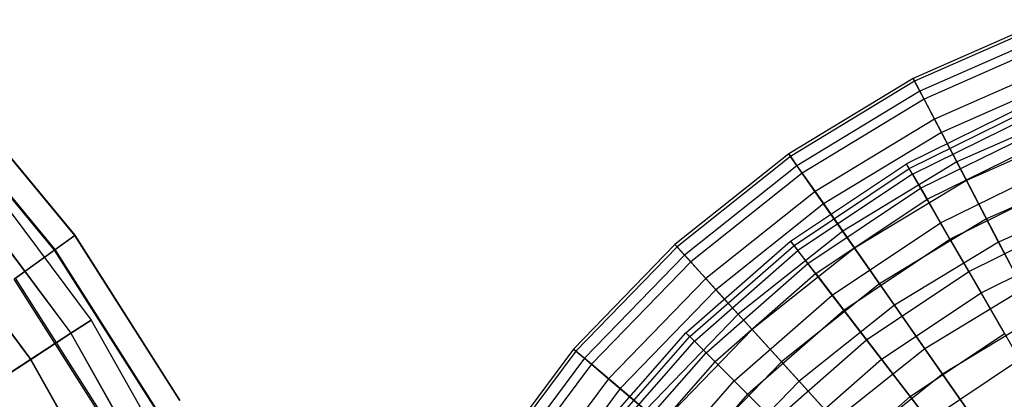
# Model space of a CAD drawing. Extents: x 0.2 to 40.1, y -6.7 to 6.7.
# Tile 114 of 256: x 7.7 to 9.7, y 5 to 5.8. Entities that reach past the tile are written whole.
import ezdxf

# ---------------------------------------------------------------- set-up
doc = ezdxf.new("R2010")
doc.units = 0
doc.header["$MEASUREMENT"] = 0
doc.layers.get('0').update_dxf_attribs({"color": 13, "linetype": 'CONTINUOUS'})

# ---------------------------------------------------------------- blocks, each defined once
blk = doc.blocks.new('SNOWBALL_XIV_PM3_STL')
at = {"color": 0}
for p, q in [((9.8216, 5.8034, 7.2561), (9.545, 5.681, 7.2561)), ((9.8216, 5.8034, 7.2561), (9.545, 5.681, 7.2561)), ((9.8238, 5.7974, 6.9637), (9.5479, 5.6753, 6.9637)), ((9.8238, 5.7974, 6.9637), (9.5479, 5.6753, 6.9637)), ((9.8319, 5.7754, 7.5472), (9.5588, 5.6545, 7.5472)), ((9.8319, 5.7754, 7.5472), (9.5588, 5.6545, 7.5472)), ((9.8384, 5.7576, 6.6742), (9.5676, 5.6377, 6.6742)), ((9.8384, 5.7576, 6.6742), (9.5676, 5.6377, 6.6742)), ((9.8545, 5.7138, 7.8323), (9.5892, 5.5963, 7.8323)), ((9.8545, 5.7138, 7.8323), (9.5892, 5.5963, 7.8323)), ((7.8032, 5.3548, 14.5403), (7.5438, 5.6685, 14.5403)), ((7.8032, 5.3548, 14.5403), (7.5438, 5.6685, 14.5403)), ((7.8038, 5.3552, 14.1364), (7.5443, 5.6689, 14.1364)), ((7.8038, 5.3552, 14.1364), (7.5443, 5.6689, 14.1364)), ((9.545, 5.681, 7.2561), (9.2864, 5.5242, 7.2561)), ((9.545, 5.681, 7.2561), (9.2864, 5.5242, 7.2561)), ((9.5479, 5.6753, 6.9637), (9.29, 5.519, 6.9637)), ((9.5479, 5.6753, 6.9637), (9.29, 5.519, 6.9637)), ((9.545, 5.681, 7.2561), (9.5588, 5.6545, 7.5472)), ((9.545, 5.681, 7.2561), (9.5588, 5.6545, 7.5472)), ((9.5479, 5.6753, 6.9637), (9.545, 5.681, 7.2561)), ((9.5479, 5.6753, 6.9637), (9.545, 5.681, 7.2561)), ((9.5676, 5.6377, 6.6742), (9.5479, 5.6753, 6.9637)), ((9.5676, 5.6377, 6.6742), (9.5479, 5.6753, 6.9637)), ((9.8653, 5.6845, 6.3922), (9.6036, 5.5686, 6.3922)), ((9.8653, 5.6845, 6.3922), (9.6036, 5.5686, 6.3922)), ((9.5588, 5.6545, 7.5472), (9.3034, 5.4997, 7.5472)), ((9.5588, 5.6545, 7.5472), (9.3034, 5.4997, 7.5472)), ((9.5588, 5.6545, 7.5472), (9.5892, 5.5963, 7.8323)), ((9.5588, 5.6545, 7.5472), (9.5892, 5.5963, 7.8323)), ((7.7609, 5.3241, 14.9408), (7.5056, 5.6326, 14.9408)), ((7.7609, 5.3241, 14.9408), (7.5056, 5.6326, 14.9408)), ((7.7625, 5.3252, 13.7358), (7.5071, 5.634, 13.7358)), ((7.7625, 5.3252, 13.7358), (7.5071, 5.634, 13.7358)), ((9.5676, 5.6377, 6.6742), (9.3143, 5.4842, 6.6742)), ((9.5676, 5.6377, 6.6742), (9.3143, 5.4842, 6.6742)), ((9.7903, 5.6317, 7.1049), (9.5308, 5.5038, 7.1049)), ((9.7903, 5.6317, 7.1049), (9.5308, 5.5038, 7.1049)), ((9.6036, 5.5686, 6.3922), (9.5676, 5.6377, 6.6742)), ((9.6036, 5.5686, 6.3922), (9.5676, 5.6377, 6.6742)), ((9.5366, 5.4939, 7.3949), (9.7947, 5.6212, 7.3949)), ((9.5366, 5.4939, 7.3949), (9.7947, 5.6212, 7.3949)), ((9.5432, 5.4823, 6.8158), (9.7998, 5.6088, 6.8158)), ((9.5432, 5.4823, 6.8158), (9.7998, 5.6088, 6.8158)), ((9.8892, 5.6196, 8.1071), (9.6356, 5.5074, 8.1071)), ((9.8892, 5.6196, 8.1071), (9.6356, 5.5074, 8.1071)), ((9.5892, 5.5963, 7.8323), (9.341, 5.4459, 7.8323)), ((9.5892, 5.5963, 7.8323), (9.341, 5.4459, 7.8323)), ((9.5892, 5.5963, 7.8323), (9.6356, 5.5074, 8.1071)), ((9.5892, 5.5963, 7.8323), (9.6356, 5.5074, 8.1071)), ((9.6036, 5.5686, 6.3922), (9.3588, 5.4203, 6.3922)), ((9.6036, 5.5686, 6.3922), (9.3588, 5.4203, 6.3922)), ((9.5603, 5.4527, 7.6812), (9.8129, 5.5772, 7.6812)), ((9.5603, 5.4527, 7.6812), (9.8129, 5.5772, 7.6812)), ((9.6555, 5.4692, 6.122), (9.6036, 5.5686, 6.3922)), ((9.6555, 5.4692, 6.122), (9.6036, 5.5686, 6.3922)), ((9.9041, 5.5792, 6.122), (9.6555, 5.4692, 6.122)), ((9.9041, 5.5792, 6.122), (9.6555, 5.4692, 6.122)), ((9.5736, 5.4298, 6.532), (9.823, 5.5528, 6.532)), ((9.5736, 5.4298, 6.532), (9.823, 5.5528, 6.532)), ((9.2864, 5.5242, 7.2561), (9.0499, 5.3356, 7.2561)), ((9.2864, 5.5242, 7.2561), (9.0499, 5.3356, 7.2561)), ((9.2864, 5.5242, 7.2561), (9.3034, 5.4997, 7.5472)), ((9.2864, 5.5242, 7.2561), (9.3034, 5.4997, 7.5472)), ((9.29, 5.519, 6.9637), (9.2864, 5.5242, 7.2561)), ((9.29, 5.519, 6.9637), (9.2864, 5.5242, 7.2561)), ((7.5941, 5.504, 14.5346), (7.837, 5.1785, 14.5346)), ((7.5941, 5.504, 14.5346), (7.837, 5.1785, 14.5346)), ((7.5942, 5.5041, 14.1386), (7.8371, 5.1786, 14.1386)), ((7.5942, 5.5041, 14.1386), (7.8371, 5.1786, 14.1386)), ((9.29, 5.519, 6.9637), (9.0542, 5.3309, 6.9637)), ((9.29, 5.519, 6.9637), (9.0542, 5.3309, 6.9637)), ((9.3143, 5.4842, 6.6742), (9.29, 5.519, 6.9637)), ((9.3143, 5.4842, 6.6742), (9.29, 5.519, 6.9637)), ((9.2903, 5.343, 7.1049), (9.5308, 5.5038, 7.1049)), ((9.2903, 5.343, 7.1049), (9.5308, 5.5038, 7.1049)), ((9.6356, 5.5074, 8.1071), (9.3984, 5.3636, 8.1071)), ((9.6356, 5.5074, 8.1071), (9.3984, 5.3636, 8.1071)), ((9.5366, 5.4939, 7.3949), (9.5308, 5.5038, 7.1049)), ((9.5366, 5.4939, 7.3949), (9.5308, 5.5038, 7.1049)), ((9.5432, 5.4823, 6.8158), (9.5308, 5.5038, 7.1049)), ((9.5432, 5.4823, 6.8158), (9.5308, 5.5038, 7.1049)), ((9.6356, 5.5074, 8.1071), (9.6973, 5.389, 8.3674)), ((9.6356, 5.5074, 8.1071), (9.6973, 5.389, 8.3674)), ((9.3034, 5.4997, 7.5472), (9.07, 5.3135, 7.5472)), ((9.3034, 5.4997, 7.5472), (9.07, 5.3135, 7.5472)), ((9.3143, 5.4842, 6.6742), (9.0827, 5.2995, 6.6742)), ((9.3143, 5.4842, 6.6742), (9.0827, 5.2995, 6.6742)), ((9.2973, 5.334, 7.3949), (9.5366, 5.4939, 7.3949)), ((9.2973, 5.334, 7.3949), (9.5366, 5.4939, 7.3949)), ((9.3034, 5.4997, 7.5472), (9.341, 5.4459, 7.8323)), ((9.3034, 5.4997, 7.5472), (9.341, 5.4459, 7.8323)), ((9.5432, 5.4823, 6.8158), (9.3054, 5.3234, 6.8158)), ((9.5432, 5.4823, 6.8158), (9.3054, 5.3234, 6.8158)), ((9.3588, 5.4203, 6.3922), (9.3143, 5.4842, 6.6742)), ((9.3588, 5.4203, 6.3922), (9.3143, 5.4842, 6.6742)), ((9.5603, 5.4527, 7.6812), (9.5366, 5.4939, 7.3949)), ((9.5603, 5.4527, 7.6812), (9.5366, 5.4939, 7.3949)), ((9.5432, 5.4823, 6.8158), (9.5736, 5.4298, 6.532)), ((9.5432, 5.4823, 6.8158), (9.5736, 5.4298, 6.532)), ((9.6018, 5.3809, 7.9593), (9.8446, 5.5007, 7.9593)), ((9.6018, 5.3809, 7.9593), (9.8446, 5.5007, 7.9593)), ((9.9353, 5.4943, 8.3674), (9.6973, 5.389, 8.3674)), ((9.9353, 5.4943, 8.3674), (9.6973, 5.389, 8.3674)), ((7.5557, 5.4713, 14.9274), (7.7947, 5.151, 14.9274)), ((7.5557, 5.4713, 14.9274), (7.7947, 5.151, 14.9274)), ((7.5561, 5.4716, 13.7458), (7.7951, 5.1513, 13.7458)), ((7.5561, 5.4716, 13.7458), (7.7951, 5.1513, 13.7458)), ((9.6555, 5.4692, 6.122), (9.423, 5.3283, 6.122)), ((9.6555, 5.4692, 6.122), (9.423, 5.3283, 6.122)), ((9.6213, 5.347, 6.258), (9.8596, 5.4645, 6.258)), ((9.6213, 5.347, 6.258), (9.8596, 5.4645, 6.258)), ((9.7224, 5.3409, 5.8677), (9.6555, 5.4692, 6.122)), ((9.7224, 5.3409, 5.8677), (9.6555, 5.4692, 6.122)), ((9.341, 5.4459, 7.8323), (9.1141, 5.2649, 7.8323)), ((9.341, 5.4459, 7.8323), (9.1141, 5.2649, 7.8323)), ((9.3262, 5.2963, 7.6812), (9.5603, 5.4527, 7.6812)), ((9.3262, 5.2963, 7.6812), (9.5603, 5.4527, 7.6812)), ((9.341, 5.4459, 7.8323), (9.3984, 5.3636, 8.1071)), ((9.341, 5.4459, 7.8323), (9.3984, 5.3636, 8.1071)), ((9.6018, 5.3809, 7.9593), (9.5603, 5.4527, 7.6812)), ((9.6018, 5.3809, 7.9593), (9.5603, 5.4527, 7.6812)), ((9.954, 5.4434, 5.8677), (9.7224, 5.3409, 5.8677)), ((9.954, 5.4434, 5.8677), (9.7224, 5.3409, 5.8677)), ((9.3423, 5.2753, 6.532), (9.5736, 5.4298, 6.532)), ((9.3423, 5.2753, 6.532), (9.5736, 5.4298, 6.532)), ((9.5736, 5.4298, 6.532), (9.6213, 5.347, 6.258)), ((9.5736, 5.4298, 6.532), (9.6213, 5.347, 6.258)), ((7.4797, 5.4065, 15.3107), (7.711, 5.0965, 15.3107)), ((7.4797, 5.4065, 15.3107), (7.711, 5.0965, 15.3107)), ((7.4802, 5.407, 13.3625), (7.7116, 5.0969, 13.3625)), ((7.4802, 5.407, 13.3625), (7.7116, 5.0969, 13.3625)), ((9.3588, 5.4203, 6.3922), (9.1351, 5.2418, 6.3922)), ((9.3588, 5.4203, 6.3922), (9.1351, 5.2418, 6.3922)), ((9.423, 5.3283, 6.122), (9.3588, 5.4203, 6.3922)), ((9.423, 5.3283, 6.122), (9.3588, 5.4203, 6.3922)), ((9.3766, 5.2305, 7.9593), (9.6018, 5.3809, 7.9593)), ((9.3766, 5.2305, 7.9593), (9.6018, 5.3809, 7.9593)), ((9.6973, 5.389, 8.3674), (9.4748, 5.254, 8.3674)), ((9.6973, 5.389, 8.3674), (9.4748, 5.254, 8.3674)), ((9.6602, 5.2797, 8.2249), (9.6018, 5.3809, 7.9593)), ((9.6602, 5.2797, 8.2249), (9.6018, 5.3809, 7.9593)), ((9.6602, 5.2797, 8.2249), (9.8893, 5.3927, 8.2249)), ((9.6602, 5.2797, 8.2249), (9.8893, 5.3927, 8.2249)), ((9.6973, 5.389, 8.3674), (9.7735, 5.2429, 8.6092)), ((9.6973, 5.389, 8.3674), (9.7735, 5.2429, 8.6092)), ((9.3984, 5.3636, 8.1071), (9.1815, 5.1906, 8.1071)), ((9.3984, 5.3636, 8.1071), (9.1815, 5.1906, 8.1071)), ((9.3984, 5.3636, 8.1071), (9.4748, 5.254, 8.3674)), ((9.3984, 5.3636, 8.1071), (9.4748, 5.254, 8.3674)), ((7.8032, 5.3548, 14.5403), (7.7609, 5.3241, 14.9408)), ((7.8032, 5.3548, 14.5403), (7.7609, 5.3241, 14.9408)), ((7.7625, 5.3252, 13.7358), (7.8038, 5.3552, 14.1364)), ((7.7625, 5.3252, 13.7358), (7.8038, 5.3552, 14.1364)), ((7.8038, 5.3552, 14.1364), (7.8032, 5.3548, 14.5403)), ((7.8038, 5.3552, 14.1364), (7.8032, 5.3548, 14.5403)), ((8.0213, 5.0112, 14.5403), (7.8032, 5.3548, 14.5403)), ((8.0213, 5.0112, 14.5403), (7.8032, 5.3548, 14.5403)), ((8.0219, 5.0115, 14.1364), (7.8038, 5.3552, 14.1364)), ((8.0219, 5.0115, 14.1364), (7.8038, 5.3552, 14.1364)), ((9.0728, 5.1523, 7.1049), (9.2903, 5.343, 7.1049)), ((9.0728, 5.1523, 7.1049), (9.2903, 5.343, 7.1049)), ((9.2973, 5.334, 7.3949), (9.2903, 5.343, 7.1049)), ((9.2903, 5.343, 7.1049), (9.3054, 5.3234, 6.8158)), ((9.2973, 5.334, 7.3949), (9.2903, 5.343, 7.1049)), ((9.2903, 5.343, 7.1049), (9.3054, 5.3234, 6.8158)), ((9.4005, 5.1994, 6.258), (9.6213, 5.347, 6.258)), ((9.4005, 5.1994, 6.258), (9.6213, 5.347, 6.258)), ((9.7224, 5.3409, 5.8677), (9.5058, 5.2096, 5.8677)), ((9.7224, 5.3409, 5.8677), (9.5058, 5.2096, 5.8677)), ((9.6213, 5.347, 6.258), (9.6858, 5.2353, 5.998)), ((9.6213, 5.347, 6.258), (9.6858, 5.2353, 5.998)), ((9.6858, 5.2353, 5.998), (9.9089, 5.3453, 5.998)), ((9.6858, 5.2353, 5.998), (9.9089, 5.3453, 5.998)), ((9.8034, 5.1857, 5.6333), (9.7224, 5.3409, 5.8677)), ((9.8034, 5.1857, 5.6333), (9.7224, 5.3409, 5.8677)), ((7.7609, 5.3241, 14.9408), (7.6775, 5.2635, 15.3313)), ((7.7609, 5.3241, 14.9408), (7.6775, 5.2635, 15.3313)), ((7.6801, 5.2654, 13.345), (7.7625, 5.3252, 13.7358)), ((7.6801, 5.2654, 13.345), (7.7625, 5.3252, 13.7358)), ((7.9755, 4.986, 14.9408), (7.7609, 5.3241, 14.9408)), ((7.9755, 4.986, 14.9408), (7.7609, 5.3241, 14.9408)), ((7.9772, 4.9869, 13.7358), (7.7625, 5.3252, 13.7358)), ((7.9772, 4.9869, 13.7358), (7.7625, 5.3252, 13.7358)), ((9.0499, 5.3356, 7.2561), (8.8395, 5.1183, 7.2561)), ((9.0499, 5.3356, 7.2561), (8.8395, 5.1183, 7.2561)), ((9.0542, 5.3309, 6.9637), (8.8443, 5.1142, 6.9637)), ((9.0542, 5.3309, 6.9637), (8.8443, 5.1142, 6.9637)), ((9.0499, 5.3356, 7.2561), (9.07, 5.3135, 7.5472)), ((9.0499, 5.3356, 7.2561), (9.07, 5.3135, 7.5472)), ((9.0542, 5.3309, 6.9637), (9.0499, 5.3356, 7.2561)), ((9.0542, 5.3309, 6.9637), (9.0499, 5.3356, 7.2561)), ((9.0827, 5.2995, 6.6742), (9.0542, 5.3309, 6.9637)), ((9.0827, 5.2995, 6.6742), (9.0542, 5.3309, 6.9637)), ((9.0809, 5.1442, 7.3949), (9.2973, 5.334, 7.3949)), ((9.0809, 5.1442, 7.3949), (9.2973, 5.334, 7.3949)), ((9.0903, 5.1348, 6.8158), (9.3054, 5.3234, 6.8158)), ((9.0903, 5.1348, 6.8158), (9.3054, 5.3234, 6.8158)), ((9.423, 5.3283, 6.122), (9.2105, 5.1588, 6.122)), ((9.423, 5.3283, 6.122), (9.2105, 5.1588, 6.122)), ((9.3262, 5.2963, 7.6812), (9.2973, 5.334, 7.3949)), ((9.3262, 5.2963, 7.6812), (9.2973, 5.334, 7.3949)), ((9.3423, 5.2753, 6.532), (9.3054, 5.3234, 6.8158)), ((9.3423, 5.2753, 6.532), (9.3054, 5.3234, 6.8158)), ((9.5058, 5.2096, 5.8677), (9.423, 5.3283, 6.122)), ((9.5058, 5.2096, 5.8677), (9.423, 5.3283, 6.122)), ((9.07, 5.3135, 7.5472), (8.8622, 5.099, 7.5472)), ((9.07, 5.3135, 7.5472), (8.8622, 5.099, 7.5472)), ((9.0827, 5.2995, 6.6742), (8.8766, 5.0867, 6.6742)), ((9.0827, 5.2995, 6.6742), (8.8766, 5.0867, 6.6742)), ((9.07, 5.3135, 7.5472), (9.1141, 5.2649, 7.8323)), ((9.07, 5.3135, 7.5472), (9.1141, 5.2649, 7.8323)), ((9.1351, 5.2418, 6.3922), (9.0827, 5.2995, 6.6742)), ((9.1351, 5.2418, 6.3922), (9.0827, 5.2995, 6.6742)), ((9.1145, 5.1106, 7.6812), (9.3262, 5.2963, 7.6812)), ((9.1145, 5.1106, 7.6812), (9.3262, 5.2963, 7.6812)), ((9.3766, 5.2305, 7.9593), (9.3262, 5.2963, 7.6812)), ((9.3766, 5.2305, 7.9593), (9.3262, 5.2963, 7.6812)), ((9.4478, 5.1378, 8.2249), (9.6602, 5.2797, 8.2249)), ((9.4478, 5.1378, 8.2249), (9.6602, 5.2797, 8.2249)), ((9.7347, 5.1506, 8.4739), (9.6602, 5.2797, 8.2249)), ((9.7347, 5.1506, 8.4739), (9.6602, 5.2797, 8.2249)), ((7.8851, 4.9363, 15.3313), (7.6775, 5.2635, 15.3313)), ((7.8851, 4.9363, 15.3313), (7.6775, 5.2635, 15.3313)), ((7.888, 4.9379, 13.345), (7.6801, 5.2654, 13.345)), ((7.888, 4.9379, 13.345), (7.6801, 5.2654, 13.345)), ((9.1141, 5.2649, 7.8323), (8.9122, 5.0565, 7.8323)), ((9.1141, 5.2649, 7.8323), (8.9122, 5.0565, 7.8323)), ((9.1141, 5.2649, 7.8323), (9.1815, 5.1906, 8.1071)), ((9.1141, 5.2649, 7.8323), (9.1815, 5.1906, 8.1071)), ((9.3423, 5.2753, 6.532), (9.1332, 5.0919, 6.532)), ((9.3423, 5.2753, 6.532), (9.1332, 5.0919, 6.532)), ((9.3423, 5.2753, 6.532), (9.4005, 5.1994, 6.258)), ((9.3423, 5.2753, 6.532), (9.4005, 5.1994, 6.258)), ((9.1351, 5.2418, 6.3922), (8.936, 5.0362, 6.3922)), ((9.1351, 5.2418, 6.3922), (8.936, 5.0362, 6.3922)), ((9.2105, 5.1588, 6.122), (9.1351, 5.2418, 6.3922)), ((9.2105, 5.1588, 6.122), (9.1351, 5.2418, 6.3922)), ((9.4748, 5.254, 8.3674), (9.2713, 5.0918, 8.3674)), ((9.4748, 5.254, 8.3674), (9.2713, 5.0918, 8.3674)), ((9.4748, 5.254, 8.3674), (9.569, 5.119, 8.6092)), ((9.4748, 5.254, 8.3674), (9.569, 5.119, 8.6092)), ((9.7735, 5.2429, 8.6092), (9.569, 5.119, 8.6092)), ((9.7735, 5.2429, 8.6092), (9.569, 5.119, 8.6092)), ((9.1731, 5.052, 7.9593), (9.3766, 5.2305, 7.9593)), ((9.1731, 5.052, 7.9593), (9.3766, 5.2305, 7.9593)), ((9.4478, 5.1378, 8.2249), (9.3766, 5.2305, 7.9593)), ((9.4478, 5.1378, 8.2249), (9.3766, 5.2305, 7.9593)), ((9.479, 5.0971, 5.998), (9.6858, 5.2353, 5.998)), ((9.479, 5.0971, 5.998), (9.6858, 5.2353, 5.998)), ((9.6858, 5.2353, 5.998), (9.766, 5.0964, 5.7561)), ((9.6858, 5.2353, 5.998), (9.766, 5.0964, 5.7561)), ((9.2008, 5.0243, 6.258), (9.4005, 5.1994, 6.258)), ((9.2008, 5.0243, 6.258), (9.4005, 5.1994, 6.258)), ((9.5058, 5.2096, 5.8677), (9.3078, 5.0517, 5.8677)), ((9.5058, 5.2096, 5.8677), (9.3078, 5.0517, 5.8677)), ((9.4005, 5.1994, 6.258), (9.479, 5.0971, 5.998)), ((9.4005, 5.1994, 6.258), (9.479, 5.0971, 5.998)), ((9.6059, 5.066, 5.6333), (9.5058, 5.2096, 5.8677)), ((9.6059, 5.066, 5.6333), (9.5058, 5.2096, 5.8677)), ((7.837, 5.1785, 14.5346), (7.7947, 5.151, 14.9274)), ((7.837, 5.1785, 14.5346), (7.7947, 5.151, 14.9274)), ((7.7951, 5.1513, 13.7458), (7.8371, 5.1786, 14.1386)), ((7.7951, 5.1513, 13.7458), (7.8371, 5.1786, 14.1386)), ((7.8371, 5.1786, 14.1386), (7.837, 5.1785, 14.5346)), ((7.8371, 5.1786, 14.1386), (7.837, 5.1785, 14.5346)), ((7.837, 5.1785, 14.5346), (8.0363, 4.8247, 14.5346)), ((7.837, 5.1785, 14.5346), (8.0363, 4.8247, 14.5346)), ((7.8371, 5.1786, 14.1386), (8.0364, 4.8248, 14.1386)), ((7.8371, 5.1786, 14.1386), (8.0364, 4.8248, 14.1386)), ((9.1815, 5.1906, 8.1071), (8.9886, 4.9914, 8.1071)), ((9.1815, 5.1906, 8.1071), (8.9886, 4.9914, 8.1071)), ((9.1815, 5.1906, 8.1071), (9.2713, 5.0918, 8.3674)), ((9.1815, 5.1906, 8.1071), (9.2713, 5.0918, 8.3674)), ((9.8034, 5.1857, 5.6333), (9.6059, 5.066, 5.6333)), ((9.8034, 5.1857, 5.6333), (9.6059, 5.066, 5.6333)), ((9.2105, 5.1588, 6.122), (9.0214, 4.9635, 6.122)), ((9.2105, 5.1588, 6.122), (9.0214, 4.9635, 6.122)), ((9.3078, 5.0517, 5.8677), (9.2105, 5.1588, 6.122)), ((9.3078, 5.0517, 5.8677), (9.2105, 5.1588, 6.122)), ((7.7947, 5.151, 14.9274), (7.711, 5.0965, 15.3107)), ((7.7947, 5.151, 14.9274), (7.711, 5.0965, 15.3107)), ((7.7116, 5.0969, 13.3625), (7.7951, 5.1513, 13.7458)), ((7.7116, 5.0969, 13.3625), (7.7951, 5.1513, 13.7458)), ((7.7947, 5.151, 14.9274), (7.9908, 4.8028, 14.9274)), ((7.7947, 5.151, 14.9274), (7.9908, 4.8028, 14.9274)), ((7.7951, 5.1513, 13.7458), (7.9912, 4.803, 13.7458)), ((7.7951, 5.1513, 13.7458), (7.9912, 4.803, 13.7458)), ((8.882, 4.9348, 7.1049), (9.0728, 5.1523, 7.1049)), ((8.882, 4.9348, 7.1049), (9.0728, 5.1523, 7.1049)), ((8.8911, 4.9278, 7.3949), (9.0809, 5.1442, 7.3949)), ((8.8911, 4.9278, 7.3949), (9.0809, 5.1442, 7.3949)), ((8.9017, 4.9197, 6.8158), (9.0903, 5.1348, 6.8158)), ((8.9017, 4.9197, 6.8158), (9.0903, 5.1348, 6.8158)), ((9.0809, 5.1442, 7.3949), (9.0728, 5.1523, 7.1049)), ((9.0809, 5.1442, 7.3949), (9.0728, 5.1523, 7.1049)), ((9.0728, 5.1523, 7.1049), (9.0903, 5.1348, 6.8158)), ((9.0728, 5.1523, 7.1049), (9.0903, 5.1348, 6.8158)), ((9.1145, 5.1106, 7.6812), (9.0809, 5.1442, 7.3949)), ((9.1145, 5.1106, 7.6812), (9.0809, 5.1442, 7.3949)), ((9.0903, 5.1348, 6.8158), (9.1332, 5.0919, 6.532)), ((9.0903, 5.1348, 6.8158), (9.1332, 5.0919, 6.532)), ((9.2557, 4.9693, 8.2249), (9.4478, 5.1378, 8.2249)), ((9.2557, 4.9693, 8.2249), (9.4478, 5.1378, 8.2249)), ((9.5385, 5.0195, 8.4739), (9.4478, 5.1378, 8.2249)), ((9.5385, 5.0195, 8.4739), (9.4478, 5.1378, 8.2249)), ((9.5385, 5.0195, 8.4739), (9.7347, 5.1506, 8.4739)), ((9.5385, 5.0195, 8.4739), (9.7347, 5.1506, 8.4739)), ((8.8395, 5.1183, 7.2561), (8.6586, 4.876, 7.2561)), ((8.8395, 5.1183, 7.2561), (8.6586, 4.876, 7.2561)), ((8.8443, 5.1142, 6.9637), (8.6639, 4.8725, 6.9637)), ((8.8443, 5.1142, 6.9637), (8.6639, 4.8725, 6.9637)), ((8.8395, 5.1183, 7.2561), (8.8622, 5.099, 7.5472)), ((8.8395, 5.1183, 7.2561), (8.8622, 5.099, 7.5472)), ((8.8443, 5.1142, 6.9637), (8.8395, 5.1183, 7.2561)), ((8.8443, 5.1142, 6.9637), (8.8395, 5.1183, 7.2561)), ((8.8766, 5.0867, 6.6742), (8.8443, 5.1142, 6.9637)), ((8.8766, 5.0867, 6.6742), (8.8443, 5.1142, 6.9637)), ((9.569, 5.119, 8.6092), (9.3821, 4.9699, 8.6092)), ((9.569, 5.119, 8.6092), (9.3821, 4.9699, 8.6092)), ((9.569, 5.119, 8.6092), (9.6796, 4.9604, 8.8288)), ((9.569, 5.119, 8.6092), (9.6796, 4.9604, 8.8288)), ((7.711, 5.0965, 15.3107), (7.5872, 5.0159, 15.6781)), ((7.711, 5.0965, 15.3107), (7.5872, 5.0159, 15.6781)), ((7.5881, 5.0165, 12.9949), (7.7116, 5.0969, 13.3625)), ((7.5881, 5.0165, 12.9949), (7.7116, 5.0969, 13.3625)), ((7.711, 5.0965, 15.3107), (7.9009, 4.7595, 15.3107)), ((7.711, 5.0965, 15.3107), (7.9009, 4.7595, 15.3107)), ((7.7116, 5.0969, 13.3625), (7.9015, 4.7598, 13.3625)), ((7.7116, 5.0969, 13.3625), (7.9015, 4.7598, 13.3625)), ((8.8622, 5.099, 7.5472), (8.6836, 4.8597, 7.5472)), ((8.8622, 5.099, 7.5472), (8.6836, 4.8597, 7.5472)), ((8.8622, 5.099, 7.5472), (8.9122, 5.0565, 7.8323)), ((8.8622, 5.099, 7.5472), (8.9122, 5.0565, 7.8323)), ((8.9288, 4.8989, 7.6812), (9.1145, 5.1106, 7.6812)), ((8.9288, 4.8989, 7.6812), (9.1145, 5.1106, 7.6812)), ((9.1731, 5.052, 7.9593), (9.1145, 5.1106, 7.6812)), ((9.1731, 5.052, 7.9593), (9.1145, 5.1106, 7.6812)), ((9.292, 4.9331, 5.998), (9.479, 5.0971, 5.998)), ((9.292, 4.9331, 5.998), (9.479, 5.0971, 5.998)), ((9.479, 5.0971, 5.998), (9.5766, 4.9699, 5.7561)), ((9.479, 5.0971, 5.998), (9.5766, 4.9699, 5.7561)), ((9.5766, 4.9699, 5.7561), (9.766, 5.0964, 5.7561)), ((9.5766, 4.9699, 5.7561), (9.766, 5.0964, 5.7561)), ((8.8766, 5.0867, 6.6742), (8.6995, 4.8493, 6.6742)), ((8.8766, 5.0867, 6.6742), (8.6995, 4.8493, 6.6742)), ((8.936, 5.0362, 6.3922), (8.8766, 5.0867, 6.6742)), ((8.936, 5.0362, 6.3922), (8.8766, 5.0867, 6.6742)), ((8.9498, 4.8828, 6.532), (9.1332, 5.0919, 6.532)), ((8.9498, 4.8828, 6.532), (9.1332, 5.0919, 6.532)), ((9.2713, 5.0918, 8.3674), (9.0903, 4.9048, 8.3674)), ((9.2713, 5.0918, 8.3674), (9.0903, 4.9048, 8.3674)), ((9.2008, 5.0243, 6.258), (9.1332, 5.0919, 6.532)), ((9.2008, 5.0243, 6.258), (9.1332, 5.0919, 6.532)), ((9.2713, 5.0918, 8.3674), (9.3821, 4.9699, 8.6092)), ((9.2713, 5.0918, 8.3674), (9.3821, 4.9699, 8.6092)), ((8.9122, 5.0565, 7.8323), (8.7386, 4.8239, 7.8323)), ((8.9122, 5.0565, 7.8323), (8.7386, 4.8239, 7.8323)), ((8.9122, 5.0565, 7.8323), (8.9886, 4.9914, 8.1071)), ((8.9122, 5.0565, 7.8323), (8.9886, 4.9914, 8.1071)), ((9.6059, 5.066, 5.6333), (9.4254, 4.9221, 5.6333)), ((9.6059, 5.066, 5.6333), (9.4254, 4.9221, 5.6333)), ((9.7219, 4.8998, 5.4223), (9.6059, 5.066, 5.6333)), ((9.7219, 4.8998, 5.4223), (9.6059, 5.066, 5.6333)), ((8.936, 5.0362, 6.3922), (8.7648, 4.8068, 6.3922)), ((8.936, 5.0362, 6.3922), (8.7648, 4.8068, 6.3922)), ((9.0214, 4.9635, 6.122), (8.936, 5.0362, 6.3922)), ((9.0214, 4.9635, 6.122), (8.936, 5.0362, 6.3922)), ((8.9945, 4.8484, 7.9593), (9.1731, 5.052, 7.9593)), ((8.9945, 4.8484, 7.9593), (9.1731, 5.052, 7.9593)), ((9.3078, 5.0517, 5.8677), (9.1316, 4.8697, 5.8677)), ((9.3078, 5.0517, 5.8677), (9.1316, 4.8697, 5.8677)), ((9.2557, 4.9693, 8.2249), (9.1731, 5.052, 7.9593)), ((9.2557, 4.9693, 8.2249), (9.1731, 5.052, 7.9593)), ((9.4254, 4.9221, 5.6333), (9.3078, 5.0517, 5.8677)), ((9.4254, 4.9221, 5.6333), (9.3078, 5.0517, 5.8677)), ((9.2008, 5.0243, 6.258), (9.0256, 4.8246, 6.258)), ((9.2008, 5.0243, 6.258), (9.0256, 4.8246, 6.258)), ((9.2008, 5.0243, 6.258), (9.292, 4.9331, 5.998)), ((9.2008, 5.0243, 6.258), (9.292, 4.9331, 5.998)), ((9.3611, 4.8639, 8.4739), (9.5385, 5.0195, 8.4739)), ((9.3611, 4.8639, 8.4739), (9.5385, 5.0195, 8.4739)), ((9.6475, 4.8775, 8.7024), (9.5385, 5.0195, 8.4739)), ((9.6475, 4.8775, 8.7024), (9.5385, 5.0195, 8.4739))]:
    blk.add_line(p, q, dxfattribs=at)
blk = doc.blocks.new('GRUPUJ_1')
at = {"color": 0}
blk.add_blockref('SNOWBALL_XIV_PM3_STL', (-0.2062, 6.6596, -0.5119), dxfattribs=at)

msp = doc.modelspace()

# ---------------------------------------------------------------- block references
at = {"color": 0}
msp.add_blockref('GRUPUJ_1', (0.2062, -6.6596, 0.5119), dxfattribs=at)

doc.saveas('drawing.dxf')
